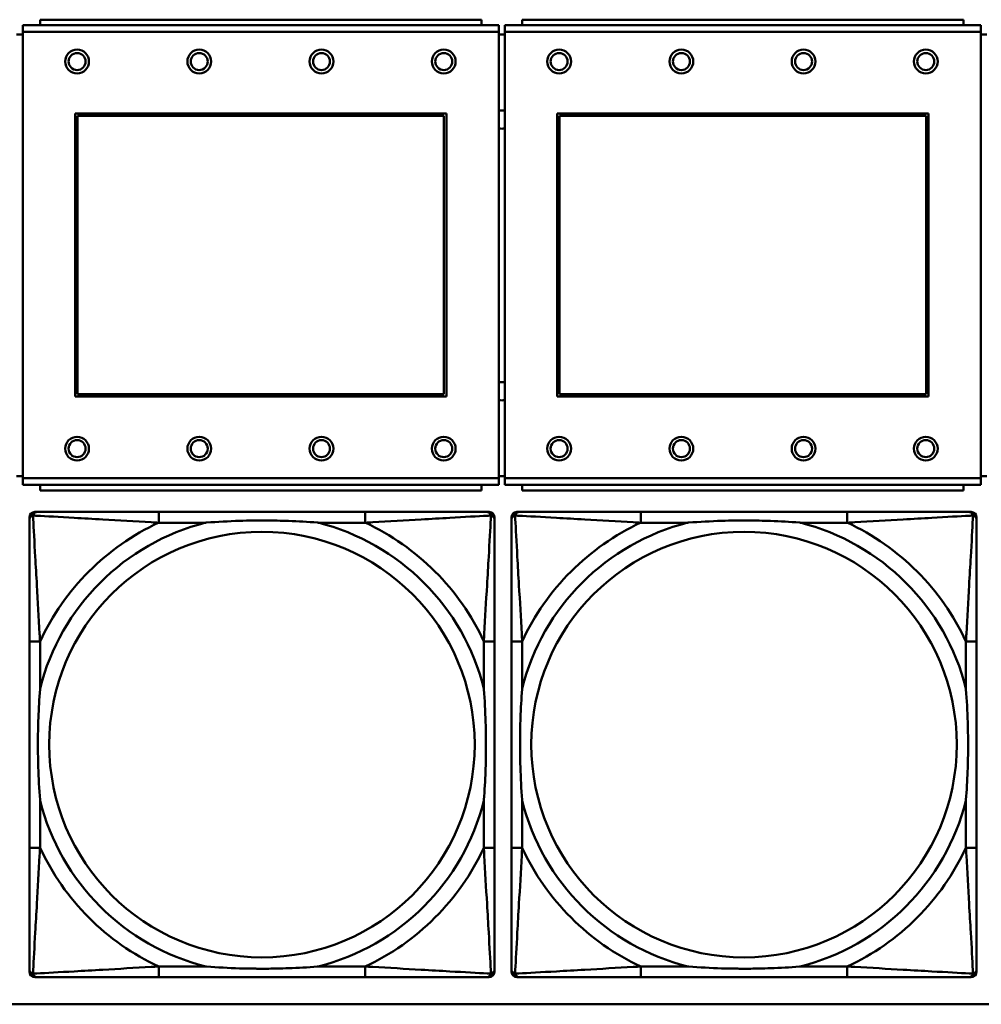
# Model space of a CAD drawing. Header units: inches. Extents: x 9.4 to 55.3, y 0.3 to 33.1.
# Tile 23 of 173: x 16.8 to 18.3, y 12.1 to 13.6. Entities that reach past the tile are written whole.
import ezdxf

# ---------------------------------------------------------------- set-up
doc = ezdxf.new("R2010")
doc.units = ezdxf.units.IN
doc.header["$MEASUREMENT"] = 0
doc.layers.add('Visible Edges(ANSI)', color=7, linetype='Continuous', lineweight=50)
doc.layers.add('Visible Tangent Edges(ANSI)', color=7, linetype='Continuous', lineweight=50)

msp = doc.modelspace()

# ---------------------------------------------------------------- linework, layer by layer
at = {"layer": 'Visible Edges(ANSI)'}
for p, q in [((17.5184, 13.5907), (16.8684, 13.5907)), ((16.8684, 13.5827), (16.8684, 13.5907)), ((17.5184, 13.5907), (17.5184, 13.5827)), ((18.2284, 13.5907), (17.5784, 13.5907)), ((17.5784, 13.5827), (17.5784, 13.5907)), ((18.2284, 13.5907), (18.2284, 13.5827)), ((17.5439, 13.5827), (16.8429, 13.5827)), ((16.8429, 13.5727), (16.8429, 13.5827)), ((16.8429, 13.5727), (16.8429, 12.9157)), ((17.5439, 13.5827), (17.5439, 13.5727)), ((17.5439, 12.9157), (17.5439, 13.5727)), ((18.2539, 13.5827), (17.5529, 13.5827)), ((17.5529, 13.5727), (17.5529, 13.5827)), ((17.5529, 13.5727), (17.5529, 12.9157)), ((18.2539, 13.5827), (18.2539, 13.5727)), ((18.2539, 12.9157), (18.2539, 13.5727)), ((16.8429, 13.5687), (16.8339, 13.5687)), ((17.5529, 13.5687), (17.5439, 13.5687)), ((18.2629, 13.5687), (18.2539, 13.5687)), ((16.9199, 13.0357), (16.9199, 13.4527)), ((16.9199, 13.4527), (17.4669, 13.4527)), ((16.9235, 13.4491), (17.4633, 13.4491)), ((16.9235, 13.0393), (16.9235, 13.4491)), ((17.4633, 13.4491), (17.4633, 13.0393)), ((17.4669, 13.4527), (17.4669, 13.0357)), ((17.6299, 13.0357), (17.6299, 13.4527)), ((17.6299, 13.4527), (18.1769, 13.4527)), ((17.6335, 13.4491), (18.1733, 13.4491)), ((17.6335, 13.0393), (17.6335, 13.4491)), ((18.1733, 13.4491), (18.1733, 13.0393)), ((18.1769, 13.4527), (18.1769, 13.0357)), ((17.4669, 13.0357), (16.9199, 13.0357)), ((17.4633, 13.0393), (16.9235, 13.0393)), ((18.1769, 13.0357), (17.6299, 13.0357)), ((18.1733, 13.0393), (17.6335, 13.0393)), ((16.8339, 12.9187), (16.8429, 12.9187)), ((17.5439, 12.9187), (17.5529, 12.9187)), ((18.2539, 12.9187), (18.2629, 12.9187)), ((16.8429, 12.9057), (16.8429, 12.9157)), ((16.8429, 12.9057), (17.5439, 12.9057)), ((16.8684, 12.9057), (16.8684, 12.8977)), ((17.5184, 12.8977), (17.5184, 12.9057)), ((17.5439, 12.9157), (17.5439, 12.9057)), ((17.5529, 12.9057), (17.5529, 12.9157)), ((17.5529, 12.9057), (18.2539, 12.9057)), ((17.5784, 12.9057), (17.5784, 12.8977)), ((18.2284, 12.8977), (18.2284, 12.9057)), ((18.2539, 12.9157), (18.2539, 12.9057)), ((17.5184, 12.8977), (16.8684, 12.8977)), ((18.2284, 12.8977), (17.5784, 12.8977)), ((16.8606, 12.8659), (16.8645, 12.8659)), ((17.3472, 12.8659), (17.0432, 12.8659)), ((17.5259, 12.8659), (17.5298, 12.8659)), ((17.5706, 12.8659), (17.5745, 12.8659)), ((18.0572, 12.8659), (17.7532, 12.8659)), ((18.2359, 12.8659), (18.2398, 12.8659)), ((16.8527, 12.1887), (16.8527, 12.858)), ((17.5377, 12.858), (17.5377, 12.8541)), ((17.5627, 12.1887), (17.5627, 12.858)), ((18.2477, 12.858), (18.2477, 12.8541)), ((16.8527, 12.6753), (16.8527, 12.3714)), ((17.5377, 12.3714), (17.5377, 12.6753)), ((17.5627, 12.6753), (17.5627, 12.3714)), ((18.2477, 12.3714), (18.2477, 12.6753)), ((17.5377, 12.1927), (17.5377, 12.1887)), ((18.2477, 12.1927), (18.2477, 12.1887)), ((17.5298, 12.1808), (16.8606, 12.1808)), ((17.0432, 12.1808), (17.3472, 12.1808)), ((18.2398, 12.1808), (17.5706, 12.1808)), ((17.7532, 12.1808), (18.0572, 12.1808)), ((31.7766, 12.141), (14.6826, 12.141))]:
    msp.add_line(p, q, dxfattribs=at)
for centre, radius in [((16.9229, 13.5291), 0.0175), ((16.9229, 13.5291), 0.0125), ((17.1029, 13.5291), 0.0175), ((17.1029, 13.5291), 0.0125), ((17.2829, 13.5291), 0.0175), ((17.2829, 13.5291), 0.0125), ((17.4629, 13.5291), 0.0175), ((17.4629, 13.5291), 0.0125), ((17.6329, 13.5291), 0.0175), ((17.6329, 13.5291), 0.0125), ((17.8129, 13.5291), 0.0175), ((17.8129, 13.5291), 0.0125), ((17.9929, 13.5291), 0.0175), ((17.9929, 13.5291), 0.0125), ((18.1729, 13.5291), 0.0175), ((18.1729, 13.5291), 0.0125), ((16.9229, 12.9591), 0.0175), ((17.1029, 12.9591), 0.0175), ((17.2829, 12.9591), 0.0175), ((17.4629, 12.9591), 0.0175), ((17.6329, 12.9591), 0.0175), ((17.8129, 12.9591), 0.0175), ((17.9929, 12.9591), 0.0175), ((18.1729, 12.9591), 0.0175), ((16.9229, 12.9591), 0.0125), ((17.1029, 12.9591), 0.0125), ((17.2829, 12.9591), 0.0125), ((17.4629, 12.9591), 0.0125), ((17.6329, 12.9591), 0.0125), ((17.8129, 12.9591), 0.0125), ((17.9929, 12.9591), 0.0125), ((18.1729, 12.9591), 0.0125)]:
    msp.add_circle(centre, radius, dxfattribs=at)
for centre, radius, start, end in [((17.5486, 13.4437), 0.0135, 71.6056, 110.5553), ((17.5486, 13.4437), 0.0135, 249.4447, 288.3944), ((17.5486, 13.0437), 0.0135, 71.6056, 110.5553), ((17.5486, 13.0437), 0.0135, 249.4447, 288.3944), ((16.8606, 12.858), 0.00787, 90, 180), ((16.8645, 12.8541), 0.0118, 90, 180), ((17.5259, 12.8541), 0.0118, 0, 90), ((17.5298, 12.858), 0.00787, 0, 90), ((17.5706, 12.858), 0.00787, 90, 180), ((17.5745, 12.8541), 0.0118, 90, 180), ((18.2359, 12.8541), 0.0118, 0, 90), ((18.2398, 12.858), 0.00787, 0, 90), ((16.8645, 12.1927), 0.0118, 180, 270), ((17.5259, 12.1927), 0.0118, 270, 360), ((17.5745, 12.1927), 0.0118, 180, 270), ((18.2359, 12.1927), 0.0118, 270, 360), ((16.8606, 12.1887), 0.00787, 180, 270), ((17.5298, 12.1887), 0.00787, 270, 0), ((17.5706, 12.1887), 0.00787, 180, 270), ((18.2398, 12.1887), 0.00787, 270, 0)]:
    msp.add_arc(centre, radius, start, end, dxfattribs=at)
for points, knots in [([(17.0432, 12.8659), (17.0397, 12.8659), (17.0361, 12.8659), (17.0325, 12.8659), (16.9993, 12.8659), (16.9656, 12.8659), (16.9347, 12.8659), (16.9078, 12.8659), (16.8822, 12.8659), (16.8688, 12.8659), (16.8672, 12.8659), (16.8657, 12.8659), (16.8645, 12.8659)], [0, 0, 0, 0, 0.0272471, 0.0272471, 0.0272471, 0.2790553, 0.2790553, 0.2790553, 0.4988354, 0.4988354, 0.4988354, 0.5252205, 0.5252205, 0.5252205, 0.5252205]), ([(17.5259, 12.8659), (17.511, 12.8659), (17.4694, 12.8659), (17.4288, 12.8659), (17.4022, 12.8659), (17.3744, 12.8659), (17.3472, 12.8659)], [-0.5252205, -0.5252205, -0.5252205, -0.5252205, -0.20743, -0.20743, -0.20743, 0, 0, 0, 0]), ([(17.7532, 12.8659), (17.7497, 12.8659), (17.7461, 12.8659), (17.7425, 12.8659), (17.7093, 12.8659), (17.6756, 12.8659), (17.6447, 12.8659), (17.6178, 12.8659), (17.5922, 12.8659), (17.5788, 12.8659), (17.5772, 12.8659), (17.5757, 12.8659), (17.5745, 12.8659)], [0, 0, 0, 0, 0.0272471, 0.0272471, 0.0272471, 0.2790553, 0.2790553, 0.2790553, 0.4988354, 0.4988354, 0.4988354, 0.5252205, 0.5252205, 0.5252205, 0.5252205]), ([(18.2359, 12.8659), (18.221, 12.8659), (18.1794, 12.8659), (18.1388, 12.8659), (18.1122, 12.8659), (18.0844, 12.8659), (18.0572, 12.8659)], [-0.5252205, -0.5252205, -0.5252205, -0.5252205, -0.20743, -0.20743, -0.20743, 0, 0, 0, 0]), ([(16.8527, 12.8541), (16.8527, 12.8392), (16.8527, 12.7976), (16.8527, 12.7569), (16.8527, 12.7304), (16.8527, 12.7025), (16.8527, 12.6753)], [-0.5252205, -0.5252205, -0.5252205, -0.5252205, -0.20743, -0.20743, -0.20743, 0, 0, 0, 0]), ([(17.1125, 12.8501), (17.1129, 12.8502), (17.1133, 12.8502), (17.1298, 12.8514), (17.1459, 12.8523), (17.1689, 12.853), (17.1755, 12.8532), (17.1847, 12.8533), (17.1872, 12.8533), (17.1913, 12.8533), (17.1929, 12.8533), (17.196, 12.8533), (17.1975, 12.8533), (17.2011, 12.8533), (17.2032, 12.8533), (17.2093, 12.8532), (17.2135, 12.8532), (17.2232, 12.853), (17.2288, 12.8528), (17.2486, 12.8521), (17.2626, 12.8513), (17.2771, 12.8502), (17.2775, 12.8502), (17.278, 12.8501)], [-0.416114, -0.416114, -0.416114, -0.416114, -0.4127691, -0.4127691, -0.2896446, -0.2896446, -0.2388934, -0.2388934, -0.2201881, -0.2201881, -0.2080204, -0.2080204, -0.196499, -0.196499, -0.1809939, -0.1809939, -0.149741, -0.149741, -0.1073162, -0.1073162, 0, 0, 0.0033356, 0.0033356, 0.0033356, 0.0033356]), ([(17.5377, 12.6753), (17.5377, 12.6789), (17.5377, 12.6825), (17.5377, 12.6861), (17.5377, 12.7193), (17.5377, 12.753), (17.5377, 12.7839), (17.5377, 12.8108), (17.5377, 12.8364), (17.5377, 12.8498), (17.5377, 12.8514), (17.5377, 12.8528), (17.5377, 12.8541)], [0, 0, 0, 0, 0.0272471, 0.0272471, 0.0272471, 0.2790553, 0.2790553, 0.2790553, 0.4988354, 0.4988354, 0.4988354, 0.5252205, 0.5252205, 0.5252205, 0.5252205]), ([(17.5627, 12.8541), (17.5627, 12.8392), (17.5627, 12.7976), (17.5627, 12.7569), (17.5627, 12.7304), (17.5627, 12.7025), (17.5627, 12.6753)], [-0.5252205, -0.5252205, -0.5252205, -0.5252205, -0.20743, -0.20743, -0.20743, 0, 0, 0, 0]), ([(17.8225, 12.8501), (17.8229, 12.8502), (17.8233, 12.8502), (17.8398, 12.8514), (17.8559, 12.8523), (17.8789, 12.853), (17.8855, 12.8532), (17.8947, 12.8533), (17.8972, 12.8533), (17.9013, 12.8533), (17.9029, 12.8533), (17.906, 12.8533), (17.9075, 12.8533), (17.9111, 12.8533), (17.9132, 12.8533), (17.9193, 12.8532), (17.9235, 12.8532), (17.9332, 12.853), (17.9388, 12.8528), (17.9586, 12.8521), (17.9726, 12.8513), (17.9871, 12.8502), (17.9875, 12.8502), (17.988, 12.8501)], [-0.416114, -0.416114, -0.416114, -0.416114, -0.4127691, -0.4127691, -0.2896446, -0.2896446, -0.2388934, -0.2388934, -0.2201881, -0.2201881, -0.2080204, -0.2080204, -0.196499, -0.196499, -0.1809939, -0.1809939, -0.149741, -0.149741, -0.1073162, -0.1073162, 0, 0, 0.0033356, 0.0033356, 0.0033356, 0.0033356]), ([(18.2477, 12.6753), (18.2477, 12.6789), (18.2477, 12.6825), (18.2477, 12.6861), (18.2477, 12.7193), (18.2477, 12.753), (18.2477, 12.7839), (18.2477, 12.8108), (18.2477, 12.8364), (18.2477, 12.8498), (18.2477, 12.8514), (18.2477, 12.8528), (18.2477, 12.8541)], [0, 0, 0, 0, 0.0272471, 0.0272471, 0.0272471, 0.2790553, 0.2790553, 0.2790553, 0.4988354, 0.4988354, 0.4988354, 0.5252205, 0.5252205, 0.5252205, 0.5252205]), ([(16.8684, 12.4406), (16.8684, 12.4411), (16.8684, 12.4415), (16.8671, 12.458), (16.8663, 12.4741), (16.8656, 12.497), (16.8654, 12.5037), (16.8653, 12.5129), (16.8653, 12.5154), (16.8653, 12.5194), (16.8653, 12.521), (16.8653, 12.5242), (16.8653, 12.5257), (16.8653, 12.5293), (16.8653, 12.5313), (16.8653, 12.5375), (16.8654, 12.5416), (16.8656, 12.5514), (16.8658, 12.557), (16.8665, 12.5767), (16.8673, 12.5908), (16.8684, 12.6052), (16.8684, 12.6057), (16.8684, 12.6061)], [-0.416114, -0.416114, -0.416114, -0.416114, -0.4127691, -0.4127691, -0.2896446, -0.2896446, -0.2388934, -0.2388934, -0.2201881, -0.2201881, -0.2080204, -0.2080204, -0.196499, -0.196499, -0.1809939, -0.1809939, -0.149741, -0.149741, -0.1073162, -0.1073162, 0, 0, 0.0033356, 0.0033356, 0.0033356, 0.0033356]), ([(17.522, 12.6061), (17.522, 12.6057), (17.522, 12.6052), (17.5233, 12.5887), (17.5241, 12.5727), (17.5248, 12.5497), (17.525, 12.543), (17.5251, 12.5338), (17.5251, 12.5314), (17.5251, 12.5273), (17.5251, 12.5257), (17.5252, 12.5226), (17.5251, 12.521), (17.5251, 12.5175), (17.5251, 12.5154), (17.5251, 12.5092), (17.525, 12.5051), (17.5248, 12.4954), (17.5246, 12.4898), (17.5239, 12.47), (17.5231, 12.456), (17.522, 12.4415), (17.522, 12.4411), (17.522, 12.4406)], [-0.416114, -0.416114, -0.416114, -0.416114, -0.4127691, -0.4127691, -0.2896446, -0.2896446, -0.2388934, -0.2388934, -0.2201881, -0.2201881, -0.2080204, -0.2080204, -0.196499, -0.196499, -0.1809939, -0.1809939, -0.149741, -0.149741, -0.1073162, -0.1073162, 0, 0, 0.0033356, 0.0033356, 0.0033356, 0.0033356]), ([(17.5784, 12.4406), (17.5784, 12.4411), (17.5784, 12.4415), (17.5771, 12.458), (17.5763, 12.4741), (17.5756, 12.497), (17.5754, 12.5037), (17.5753, 12.5129), (17.5753, 12.5154), (17.5753, 12.5194), (17.5753, 12.521), (17.5753, 12.5242), (17.5753, 12.5257), (17.5753, 12.5293), (17.5753, 12.5313), (17.5753, 12.5375), (17.5754, 12.5416), (17.5756, 12.5514), (17.5758, 12.557), (17.5765, 12.5767), (17.5773, 12.5908), (17.5784, 12.6052), (17.5784, 12.6057), (17.5784, 12.6061)], [-0.416114, -0.416114, -0.416114, -0.416114, -0.4127691, -0.4127691, -0.2896446, -0.2896446, -0.2388934, -0.2388934, -0.2201881, -0.2201881, -0.2080204, -0.2080204, -0.196499, -0.196499, -0.1809939, -0.1809939, -0.149741, -0.149741, -0.1073162, -0.1073162, 0, 0, 0.0033356, 0.0033356, 0.0033356, 0.0033356]), ([(18.232, 12.6061), (18.232, 12.6057), (18.232, 12.6052), (18.2333, 12.5887), (18.2341, 12.5727), (18.2348, 12.5497), (18.235, 12.543), (18.2351, 12.5338), (18.2351, 12.5314), (18.2351, 12.5273), (18.2351, 12.5257), (18.2352, 12.5226), (18.2351, 12.521), (18.2351, 12.5175), (18.2351, 12.5154), (18.2351, 12.5092), (18.235, 12.5051), (18.2348, 12.4954), (18.2346, 12.4898), (18.2339, 12.47), (18.2331, 12.456), (18.232, 12.4415), (18.232, 12.4411), (18.232, 12.4406)], [-0.416114, -0.416114, -0.416114, -0.416114, -0.4127691, -0.4127691, -0.2896446, -0.2896446, -0.2388934, -0.2388934, -0.2201881, -0.2201881, -0.2080204, -0.2080204, -0.196499, -0.196499, -0.1809939, -0.1809939, -0.149741, -0.149741, -0.1073162, -0.1073162, 0, 0, 0.0033356, 0.0033356, 0.0033356, 0.0033356]), ([(16.8527, 12.3714), (16.8527, 12.3442), (16.8527, 12.3163), (16.8527, 12.2898), (16.8527, 12.2491), (16.8527, 12.2075), (16.8527, 12.1927)], [3.9382945, 3.9382945, 3.9382945, 3.9382945, 4.1457245, 4.1457245, 4.1457245, 4.463515, 4.463515, 4.463515, 4.463515]), ([(17.5377, 12.1927), (17.5377, 12.2075), (17.5377, 12.2491), (17.5377, 12.2898), (17.5377, 12.3163), (17.5377, 12.3442), (17.5377, 12.3714)], [-0.5252205, -0.5252205, -0.5252205, -0.5252205, -0.20743, -0.20743, -0.20743, 0, 0, 0, 0]), ([(17.5627, 12.3714), (17.5627, 12.3442), (17.5627, 12.3163), (17.5627, 12.2898), (17.5627, 12.2491), (17.5627, 12.2075), (17.5627, 12.1927)], [3.9382945, 3.9382945, 3.9382945, 3.9382945, 4.1457245, 4.1457245, 4.1457245, 4.463515, 4.463515, 4.463515, 4.463515]), ([(18.2477, 12.1927), (18.2477, 12.2075), (18.2477, 12.2491), (18.2477, 12.2898), (18.2477, 12.3163), (18.2477, 12.3442), (18.2477, 12.3714)], [-0.5252205, -0.5252205, -0.5252205, -0.5252205, -0.20743, -0.20743, -0.20743, 0, 0, 0, 0]), ([(17.278, 12.1966), (17.2775, 12.1966), (17.2771, 12.1965), (17.2626, 12.1954), (17.2486, 12.1946), (17.2288, 12.1939), (17.2232, 12.1938), (17.2135, 12.1936), (17.2093, 12.1935), (17.2032, 12.1934), (17.2011, 12.1934), (17.1975, 12.1934), (17.196, 12.1934), (17.1929, 12.1934), (17.1913, 12.1934), (17.1872, 12.1934), (17.1847, 12.1935), (17.1755, 12.1936), (17.1689, 12.1937), (17.1459, 12.1944), (17.1298, 12.1953), (17.1133, 12.1965), (17.1129, 12.1966), (17.1125, 12.1966)], [-0.4149464, -0.4149464, -0.4149464, -0.4149464, -0.41162, -0.41162, -0.3046026, -0.3046026, -0.2622958, -0.2622958, -0.23113, -0.23113, -0.215668, -0.215668, -0.2041787, -0.2041787, -0.1920448, -0.1920448, -0.1733916, -0.1733916, -0.1227817, -0.1227817, 0, 0, 0.0033356, 0.0033356, 0.0033356, 0.0033356]), ([(17.988, 12.1966), (17.9875, 12.1966), (17.9871, 12.1965), (17.9726, 12.1954), (17.9586, 12.1946), (17.9388, 12.1939), (17.9332, 12.1938), (17.9235, 12.1936), (17.9193, 12.1935), (17.9132, 12.1934), (17.9111, 12.1934), (17.9075, 12.1934), (17.906, 12.1934), (17.9029, 12.1934), (17.9013, 12.1934), (17.8972, 12.1934), (17.8947, 12.1935), (17.8855, 12.1936), (17.8789, 12.1937), (17.8559, 12.1944), (17.8398, 12.1953), (17.8233, 12.1965), (17.8229, 12.1966), (17.8225, 12.1966)], [-0.4149464, -0.4149464, -0.4149464, -0.4149464, -0.41162, -0.41162, -0.3046026, -0.3046026, -0.2622958, -0.2622958, -0.23113, -0.23113, -0.215668, -0.215668, -0.2041787, -0.2041787, -0.1920448, -0.1920448, -0.1733916, -0.1733916, -0.1227817, -0.1227817, 0, 0, 0.0033356, 0.0033356, 0.0033356, 0.0033356]), ([(16.8645, 12.1808), (16.8794, 12.1808), (16.921, 12.1808), (16.9616, 12.1808), (16.9882, 12.1808), (17.016, 12.1808), (17.0432, 12.1808)], [-0.5252205, -0.5252205, -0.5252205, -0.5252205, -0.20743, -0.20743, -0.20743, 0, 0, 0, 0]), ([(17.3472, 12.1808), (17.3744, 12.1808), (17.4022, 12.1808), (17.4288, 12.1808), (17.4694, 12.1808), (17.511, 12.1808), (17.5259, 12.1808)], [3.9382945, 3.9382945, 3.9382945, 3.9382945, 4.1457245, 4.1457245, 4.1457245, 4.463515, 4.463515, 4.463515, 4.463515]), ([(17.5745, 12.1808), (17.5894, 12.1808), (17.631, 12.1808), (17.6716, 12.1808), (17.6982, 12.1808), (17.726, 12.1808), (17.7532, 12.1808)], [-0.5252205, -0.5252205, -0.5252205, -0.5252205, -0.20743, -0.20743, -0.20743, 0, 0, 0, 0]), ([(18.0572, 12.1808), (18.0844, 12.1808), (18.1122, 12.1808), (18.1388, 12.1808), (18.1794, 12.1808), (18.221, 12.1808), (18.2359, 12.1808)], [3.9382945, 3.9382945, 3.9382945, 3.9382945, 4.1457245, 4.1457245, 4.1457245, 4.463515, 4.463515, 4.463515, 4.463515])]:
    msp.add_open_spline(points, degree=3, knots=knots, dxfattribs=at)
at = {"layer": 'Visible Tangent Edges(ANSI)'}
for p, q in [((16.8429, 13.5727), (17.5439, 13.5727)), ((17.5529, 13.5727), (18.2539, 13.5727)), ((17.5439, 12.9157), (16.8429, 12.9157)), ((18.2539, 12.9157), (17.5529, 12.9157)), ((17.0432, 12.8659), (17.0432, 12.8501)), ((17.3472, 12.8659), (17.3472, 12.8501)), ((17.7532, 12.8659), (17.7532, 12.8501)), ((18.0572, 12.8659), (18.0572, 12.8501)), ((17.0432, 12.8501), (17.1125, 12.8501)), ((17.278, 12.8501), (17.3472, 12.8501)), ((17.7532, 12.8501), (17.8225, 12.8501)), ((17.988, 12.8501), (18.0572, 12.8501)), ((16.8684, 12.6753), (16.8527, 12.6753)), ((16.8684, 12.6061), (16.8684, 12.6753)), ((17.5377, 12.6753), (17.522, 12.6753)), ((17.522, 12.6753), (17.522, 12.6061)), ((17.5784, 12.6753), (17.5627, 12.6753)), ((17.5784, 12.6061), (17.5784, 12.6753)), ((18.2477, 12.6753), (18.232, 12.6753)), ((18.232, 12.6753), (18.232, 12.6061)), ((16.8684, 12.3714), (16.8684, 12.4406)), ((17.522, 12.4406), (17.522, 12.3714)), ((17.5784, 12.3714), (17.5784, 12.4406)), ((18.232, 12.4406), (18.232, 12.3714)), ((16.8684, 12.3714), (16.8527, 12.3714)), ((17.5377, 12.3714), (17.522, 12.3714)), ((17.5784, 12.3714), (17.5627, 12.3714)), ((18.2477, 12.3714), (18.232, 12.3714)), ((17.0432, 12.1966), (17.0432, 12.1808)), ((17.1125, 12.1966), (17.0432, 12.1966)), ((17.3472, 12.1966), (17.278, 12.1966)), ((17.3472, 12.1966), (17.3472, 12.1808)), ((17.7532, 12.1966), (17.7532, 12.1808)), ((17.8225, 12.1966), (17.7532, 12.1966)), ((18.0572, 12.1966), (17.988, 12.1966)), ((18.0572, 12.1966), (18.0572, 12.1808))]:
    msp.add_line(p, q, dxfattribs=at)
for centre in [(17.1952, 12.5234), (17.9052, 12.5234)]:
    msp.add_circle(centre, 0.3133, dxfattribs=at)
for centre, radius, start, end in [((17.1952, 12.5234), 0.3371, 104.2103, 165.7897), ((17.1952, 12.5234), 0.3604, 114.9407, 155.0593), ((17.1952, 12.5234), 0.3371, 14.2103, 75.7897), ((17.1952, 12.5234), 0.3604, 24.9407, 65.0593), ((17.9052, 12.5234), 0.3371, 104.2103, 165.7897), ((17.9052, 12.5234), 0.3604, 114.9407, 155.0593), ((17.9052, 12.5234), 0.3371, 14.2103, 75.7897), ((17.9052, 12.5234), 0.3604, 24.9407, 65.0593), ((17.1952, 12.5234), 0.3371, 194.2103, 255.7897), ((17.1952, 12.5234), 0.3371, 284.2103, 345.7897), ((17.9052, 12.5234), 0.3371, 194.2103, 255.7897), ((17.9052, 12.5234), 0.3371, 284.2103, 345.7897), ((17.1952, 12.5234), 0.3604, 204.9407, 245.0593), ((17.1952, 12.5234), 0.3604, 294.9407, 335.0593), ((17.9052, 12.5234), 0.3604, 204.9407, 245.0593), ((17.9052, 12.5234), 0.3604, 294.9407, 335.0593)]:
    msp.add_arc(centre, radius, start, end, dxfattribs=at)
for points, knots in [([(16.8527, 12.8541), (16.8527, 12.8547), (16.8528, 12.8552), (16.853, 12.8562), (16.8532, 12.8567), (16.8535, 12.8573), (16.8536, 12.8576), (16.8539, 12.8579), (16.854, 12.8581), (16.8543, 12.8585), (16.8546, 12.8587), (16.8553, 12.8593), (16.8558, 12.8597), (16.8568, 12.8602), (16.8574, 12.8604), (16.858, 12.8606)], [-0.02627331, -0.02627331, -0.02627331, -0.02627331, -0.02158775, -0.02158775, -0.01736415, -0.01736415, -0.0147244, -0.0147244, -0.01307456, -0.01307456, -0.00977487, -0.00977487, -0.00449537, -0.00449537, 0.00012419, 0.00012419, 0.00012419, 0.00012419]), ([(16.858, 12.8606), (16.8581, 12.8612), (16.8584, 12.8617), (16.8589, 12.8628), (16.8592, 12.8633), (16.8598, 12.864), (16.8601, 12.8642), (16.8605, 12.8646), (16.8606, 12.8647), (16.861, 12.8649), (16.8613, 12.8651), (16.8619, 12.8654), (16.8623, 12.8656), (16.8633, 12.8658), (16.8639, 12.8659), (16.8645, 12.8659)], [-0.00012419, -0.00012419, -0.00012419, -0.00012419, 0.00449537, 0.00449537, 0.00977487, 0.00977487, 0.01307456, 0.01307456, 0.0147244, 0.0147244, 0.01736415, 0.01736415, 0.02158775, 0.02158775, 0.02627331, 0.02627331, 0.02627331, 0.02627331]), ([(16.8684, 12.6753), (16.8682, 12.6791), (16.868, 12.6828), (16.8665, 12.7102), (16.8651, 12.7344), (16.8629, 12.7722), (16.862, 12.7863), (16.8601, 12.8215), (16.859, 12.8416), (16.8582, 12.8571), (16.8581, 12.8589), (16.858, 12.8606)], [0, 0, 0, 0, 0.0278591, 0.0278591, 0.201273, 0.201273, 0.3066357, 0.3066357, 0.475216, 0.475216, 0.5007189, 0.5007189, 0.5007189, 0.5007189]), ([(16.858, 12.8606), (16.8597, 12.8605), (16.8615, 12.8604), (16.8769, 12.8596), (16.8971, 12.8585), (16.9323, 12.8565), (16.9463, 12.8557), (16.9842, 12.8535), (17.0084, 12.8521), (17.0357, 12.8505), (17.0395, 12.8503), (17.0432, 12.8501)], [-0.5007189, -0.5007189, -0.5007189, -0.5007189, -0.475216, -0.475216, -0.3066357, -0.3066357, -0.201273, -0.201273, -0.0278591, -0.0278591, 0, 0, 0, 0]), ([(17.3472, 12.8501), (17.3509, 12.8503), (17.3547, 12.8505), (17.382, 12.8521), (17.4062, 12.8535), (17.4441, 12.8557), (17.4581, 12.8565), (17.4934, 12.8585), (17.5135, 12.8596), (17.5289, 12.8604), (17.5307, 12.8605), (17.5324, 12.8606)], [0, 0, 0, 0, 0.0278591, 0.0278591, 0.201273, 0.201273, 0.3066357, 0.3066357, 0.475216, 0.475216, 0.5007189, 0.5007189, 0.5007189, 0.5007189]), ([(17.5324, 12.8606), (17.5323, 12.8589), (17.5323, 12.8571), (17.5314, 12.8416), (17.5304, 12.8215), (17.5284, 12.7863), (17.5275, 12.7722), (17.5253, 12.7344), (17.5239, 12.7102), (17.5224, 12.6828), (17.5222, 12.6791), (17.522, 12.6753)], [-0.5007189, -0.5007189, -0.5007189, -0.5007189, -0.475216, -0.475216, -0.3066357, -0.3066357, -0.201273, -0.201273, -0.0278591, -0.0278591, 0, 0, 0, 0]), ([(17.5259, 12.8659), (17.5265, 12.8659), (17.5271, 12.8658), (17.5281, 12.8656), (17.5285, 12.8654), (17.5292, 12.8651), (17.5294, 12.8649), (17.5298, 12.8647), (17.5299, 12.8646), (17.5303, 12.8642), (17.5306, 12.864), (17.5312, 12.8633), (17.5315, 12.8628), (17.532, 12.8617), (17.5323, 12.8612), (17.5324, 12.8606)], [-0.02627331, -0.02627331, -0.02627331, -0.02627331, -0.02158775, -0.02158775, -0.01736415, -0.01736415, -0.0147244, -0.0147244, -0.01307456, -0.01307456, -0.00977487, -0.00977487, -0.00449537, -0.00449537, 0.00012419, 0.00012419, 0.00012419, 0.00012419]), ([(17.5324, 12.8606), (17.533, 12.8604), (17.5336, 12.8602), (17.5346, 12.8597), (17.5351, 12.8593), (17.5358, 12.8587), (17.5361, 12.8585), (17.5364, 12.8581), (17.5365, 12.8579), (17.5368, 12.8576), (17.5369, 12.8573), (17.5372, 12.8567), (17.5374, 12.8562), (17.5376, 12.8552), (17.5377, 12.8547), (17.5377, 12.8541)], [-0.00012419, -0.00012419, -0.00012419, -0.00012419, 0.00449537, 0.00449537, 0.00977487, 0.00977487, 0.01307456, 0.01307456, 0.0147244, 0.0147244, 0.01736415, 0.01736415, 0.02158775, 0.02158775, 0.02627331, 0.02627331, 0.02627331, 0.02627331]), ([(17.5627, 12.8541), (17.5627, 12.8547), (17.5628, 12.8552), (17.563, 12.8562), (17.5632, 12.8567), (17.5635, 12.8573), (17.5636, 12.8576), (17.5639, 12.8579), (17.564, 12.8581), (17.5643, 12.8585), (17.5646, 12.8587), (17.5653, 12.8593), (17.5658, 12.8597), (17.5668, 12.8602), (17.5674, 12.8604), (17.568, 12.8606)], [-0.02627331, -0.02627331, -0.02627331, -0.02627331, -0.02158775, -0.02158775, -0.01736415, -0.01736415, -0.0147244, -0.0147244, -0.01307456, -0.01307456, -0.00977487, -0.00977487, -0.00449537, -0.00449537, 0.00012419, 0.00012419, 0.00012419, 0.00012419]), ([(17.568, 12.8606), (17.5681, 12.8612), (17.5684, 12.8617), (17.5689, 12.8628), (17.5692, 12.8633), (17.5698, 12.864), (17.5701, 12.8642), (17.5705, 12.8646), (17.5706, 12.8647), (17.571, 12.8649), (17.5713, 12.8651), (17.5719, 12.8654), (17.5723, 12.8656), (17.5733, 12.8658), (17.5739, 12.8659), (17.5745, 12.8659)], [-0.00012419, -0.00012419, -0.00012419, -0.00012419, 0.00449537, 0.00449537, 0.00977487, 0.00977487, 0.01307456, 0.01307456, 0.0147244, 0.0147244, 0.01736415, 0.01736415, 0.02158775, 0.02158775, 0.02627331, 0.02627331, 0.02627331, 0.02627331]), ([(17.5784, 12.6753), (17.5782, 12.6791), (17.578, 12.6828), (17.5765, 12.7102), (17.5751, 12.7344), (17.5729, 12.7722), (17.572, 12.7863), (17.5701, 12.8215), (17.569, 12.8416), (17.5682, 12.8571), (17.5681, 12.8589), (17.568, 12.8606)], [0, 0, 0, 0, 0.0278591, 0.0278591, 0.201273, 0.201273, 0.3066357, 0.3066357, 0.475216, 0.475216, 0.5007189, 0.5007189, 0.5007189, 0.5007189]), ([(17.568, 12.8606), (17.5697, 12.8605), (17.5715, 12.8604), (17.5869, 12.8596), (17.6071, 12.8585), (17.6423, 12.8565), (17.6563, 12.8557), (17.6942, 12.8535), (17.7184, 12.8521), (17.7457, 12.8505), (17.7495, 12.8503), (17.7532, 12.8501)], [-0.5007189, -0.5007189, -0.5007189, -0.5007189, -0.475216, -0.475216, -0.3066357, -0.3066357, -0.201273, -0.201273, -0.0278591, -0.0278591, 0, 0, 0, 0]), ([(18.0572, 12.8501), (18.0609, 12.8503), (18.0647, 12.8505), (18.092, 12.8521), (18.1162, 12.8535), (18.1541, 12.8557), (18.1681, 12.8565), (18.2034, 12.8585), (18.2235, 12.8596), (18.2389, 12.8604), (18.2407, 12.8605), (18.2424, 12.8606)], [0, 0, 0, 0, 0.0278591, 0.0278591, 0.201273, 0.201273, 0.3066357, 0.3066357, 0.475216, 0.475216, 0.5007189, 0.5007189, 0.5007189, 0.5007189]), ([(18.2424, 12.8606), (18.2423, 12.8589), (18.2423, 12.8571), (18.2414, 12.8416), (18.2404, 12.8215), (18.2384, 12.7863), (18.2375, 12.7722), (18.2353, 12.7344), (18.2339, 12.7102), (18.2324, 12.6828), (18.2322, 12.6791), (18.232, 12.6753)], [-0.5007189, -0.5007189, -0.5007189, -0.5007189, -0.475216, -0.475216, -0.3066357, -0.3066357, -0.201273, -0.201273, -0.0278591, -0.0278591, 0, 0, 0, 0]), ([(18.2359, 12.8659), (18.2365, 12.8659), (18.2371, 12.8658), (18.2381, 12.8656), (18.2385, 12.8654), (18.2392, 12.8651), (18.2394, 12.8649), (18.2398, 12.8647), (18.2399, 12.8646), (18.2403, 12.8642), (18.2406, 12.864), (18.2412, 12.8633), (18.2415, 12.8628), (18.242, 12.8617), (18.2423, 12.8612), (18.2424, 12.8606)], [-0.02627331, -0.02627331, -0.02627331, -0.02627331, -0.02158775, -0.02158775, -0.01736415, -0.01736415, -0.0147244, -0.0147244, -0.01307456, -0.01307456, -0.00977487, -0.00977487, -0.00449537, -0.00449537, 0.00012419, 0.00012419, 0.00012419, 0.00012419]), ([(18.2424, 12.8606), (18.243, 12.8604), (18.2436, 12.8602), (18.2446, 12.8597), (18.2451, 12.8593), (18.2458, 12.8587), (18.2461, 12.8585), (18.2464, 12.8581), (18.2465, 12.8579), (18.2468, 12.8576), (18.2469, 12.8573), (18.2472, 12.8567), (18.2474, 12.8562), (18.2476, 12.8552), (18.2477, 12.8547), (18.2477, 12.8541)], [-0.00012419, -0.00012419, -0.00012419, -0.00012419, 0.00449537, 0.00449537, 0.00977487, 0.00977487, 0.01307456, 0.01307456, 0.0147244, 0.0147244, 0.01736415, 0.01736415, 0.02158775, 0.02158775, 0.02627331, 0.02627331, 0.02627331, 0.02627331]), ([(16.858, 12.1861), (16.8581, 12.1878), (16.8582, 12.1897), (16.859, 12.2051), (16.8601, 12.2252), (16.862, 12.2604), (16.8629, 12.2745), (16.8651, 12.3123), (16.8665, 12.3365), (16.868, 12.3639), (16.8682, 12.3677), (16.8684, 12.3714)], [-4.4390134, -4.4390134, -4.4390134, -4.4390134, -4.4135105, -4.4135105, -4.2449302, -4.2449302, -4.1395675, -4.1395675, -3.9661536, -3.9661536, -3.9382945, -3.9382945, -3.9382945, -3.9382945]), ([(17.522, 12.3714), (17.5222, 12.3677), (17.5224, 12.3639), (17.5239, 12.3365), (17.5253, 12.3123), (17.5275, 12.2745), (17.5284, 12.2604), (17.5304, 12.2252), (17.5314, 12.2051), (17.5323, 12.1897), (17.5323, 12.1878), (17.5324, 12.1861)], [0, 0, 0, 0, 0.0278591, 0.0278591, 0.201273, 0.201273, 0.3066357, 0.3066357, 0.475216, 0.475216, 0.5007189, 0.5007189, 0.5007189, 0.5007189]), ([(17.568, 12.1861), (17.5681, 12.1878), (17.5682, 12.1897), (17.569, 12.2051), (17.5701, 12.2252), (17.572, 12.2604), (17.5729, 12.2745), (17.5751, 12.3123), (17.5765, 12.3365), (17.578, 12.3639), (17.5782, 12.3677), (17.5784, 12.3714)], [-4.4390134, -4.4390134, -4.4390134, -4.4390134, -4.4135105, -4.4135105, -4.2449302, -4.2449302, -4.1395675, -4.1395675, -3.9661536, -3.9661536, -3.9382945, -3.9382945, -3.9382945, -3.9382945]), ([(18.232, 12.3714), (18.2322, 12.3677), (18.2324, 12.3639), (18.2339, 12.3365), (18.2353, 12.3123), (18.2375, 12.2745), (18.2384, 12.2604), (18.2404, 12.2252), (18.2414, 12.2051), (18.2423, 12.1897), (18.2423, 12.1878), (18.2424, 12.1861)], [0, 0, 0, 0, 0.0278591, 0.0278591, 0.201273, 0.201273, 0.3066357, 0.3066357, 0.475216, 0.475216, 0.5007189, 0.5007189, 0.5007189, 0.5007189]), ([(16.858, 12.1861), (16.8574, 12.1863), (16.8568, 12.1865), (16.8558, 12.1871), (16.8553, 12.1874), (16.8546, 12.188), (16.8543, 12.1883), (16.854, 12.1887), (16.8539, 12.1888), (16.8536, 12.1892), (16.8535, 12.1894), (16.8532, 12.1901), (16.853, 12.1905), (16.8528, 12.1915), (16.8527, 12.192), (16.8527, 12.1927)], [-0.00012419, -0.00012419, -0.00012419, -0.00012419, 0.00449537, 0.00449537, 0.00977487, 0.00977487, 0.01307456, 0.01307456, 0.0147244, 0.0147244, 0.01736415, 0.01736415, 0.02158775, 0.02158775, 0.02627331, 0.02627331, 0.02627331, 0.02627331]), ([(17.0432, 12.1966), (17.0395, 12.1964), (17.0357, 12.1962), (17.0084, 12.1947), (16.9842, 12.1932), (16.9463, 12.191), (16.9323, 12.1902), (16.8971, 12.1882), (16.8769, 12.1871), (16.8615, 12.1863), (16.8597, 12.1862), (16.858, 12.1861)], [0, 0, 0, 0, 0.0278591, 0.0278591, 0.201273, 0.201273, 0.3066357, 0.3066357, 0.475216, 0.475216, 0.5007189, 0.5007189, 0.5007189, 0.5007189]), ([(17.5324, 12.1861), (17.5307, 12.1862), (17.5289, 12.1863), (17.5135, 12.1871), (17.4934, 12.1882), (17.4581, 12.1902), (17.4441, 12.191), (17.4062, 12.1932), (17.382, 12.1947), (17.3547, 12.1962), (17.3509, 12.1964), (17.3472, 12.1966)], [-4.4390134, -4.4390134, -4.4390134, -4.4390134, -4.4135105, -4.4135105, -4.2449302, -4.2449302, -4.1395675, -4.1395675, -3.9661536, -3.9661536, -3.9382945, -3.9382945, -3.9382945, -3.9382945]), ([(17.5377, 12.1927), (17.5377, 12.192), (17.5376, 12.1915), (17.5374, 12.1905), (17.5372, 12.1901), (17.5369, 12.1894), (17.5368, 12.1892), (17.5365, 12.1888), (17.5364, 12.1887), (17.5361, 12.1883), (17.5358, 12.188), (17.5351, 12.1874), (17.5346, 12.1871), (17.5336, 12.1865), (17.533, 12.1863), (17.5324, 12.1861)], [-0.02627331, -0.02627331, -0.02627331, -0.02627331, -0.02158775, -0.02158775, -0.01736415, -0.01736415, -0.0147244, -0.0147244, -0.01307456, -0.01307456, -0.00977487, -0.00977487, -0.00449537, -0.00449537, 0.00012419, 0.00012419, 0.00012419, 0.00012419]), ([(17.568, 12.1861), (17.5674, 12.1863), (17.5668, 12.1865), (17.5658, 12.1871), (17.5653, 12.1874), (17.5646, 12.188), (17.5643, 12.1883), (17.564, 12.1887), (17.5639, 12.1888), (17.5636, 12.1892), (17.5635, 12.1894), (17.5632, 12.1901), (17.563, 12.1905), (17.5628, 12.1915), (17.5627, 12.192), (17.5627, 12.1927)], [-0.00012419, -0.00012419, -0.00012419, -0.00012419, 0.00449537, 0.00449537, 0.00977487, 0.00977487, 0.01307456, 0.01307456, 0.0147244, 0.0147244, 0.01736415, 0.01736415, 0.02158775, 0.02158775, 0.02627331, 0.02627331, 0.02627331, 0.02627331]), ([(17.7532, 12.1966), (17.7495, 12.1964), (17.7457, 12.1962), (17.7184, 12.1947), (17.6942, 12.1932), (17.6563, 12.191), (17.6423, 12.1902), (17.6071, 12.1882), (17.5869, 12.1871), (17.5715, 12.1863), (17.5697, 12.1862), (17.568, 12.1861)], [0, 0, 0, 0, 0.0278591, 0.0278591, 0.201273, 0.201273, 0.3066357, 0.3066357, 0.475216, 0.475216, 0.5007189, 0.5007189, 0.5007189, 0.5007189]), ([(18.2424, 12.1861), (18.2407, 12.1862), (18.2389, 12.1863), (18.2235, 12.1871), (18.2034, 12.1882), (18.1681, 12.1902), (18.1541, 12.191), (18.1162, 12.1932), (18.092, 12.1947), (18.0647, 12.1962), (18.0609, 12.1964), (18.0572, 12.1966)], [-4.4390134, -4.4390134, -4.4390134, -4.4390134, -4.4135105, -4.4135105, -4.2449302, -4.2449302, -4.1395675, -4.1395675, -3.9661536, -3.9661536, -3.9382945, -3.9382945, -3.9382945, -3.9382945]), ([(18.2477, 12.1927), (18.2477, 12.192), (18.2476, 12.1915), (18.2474, 12.1905), (18.2472, 12.1901), (18.2469, 12.1894), (18.2468, 12.1892), (18.2465, 12.1888), (18.2464, 12.1887), (18.2461, 12.1883), (18.2458, 12.188), (18.2451, 12.1874), (18.2446, 12.1871), (18.2436, 12.1865), (18.243, 12.1863), (18.2424, 12.1861)], [-0.02627331, -0.02627331, -0.02627331, -0.02627331, -0.02158775, -0.02158775, -0.01736415, -0.01736415, -0.0147244, -0.0147244, -0.01307456, -0.01307456, -0.00977487, -0.00977487, -0.00449537, -0.00449537, 0.00012419, 0.00012419, 0.00012419, 0.00012419]), ([(16.8645, 12.1808), (16.8639, 12.1808), (16.8633, 12.1809), (16.8623, 12.1812), (16.8619, 12.1813), (16.8613, 12.1817), (16.861, 12.1818), (16.8606, 12.1821), (16.8605, 12.1822), (16.8601, 12.1825), (16.8598, 12.1828), (16.8592, 12.1835), (16.8589, 12.184), (16.8584, 12.185), (16.8581, 12.1855), (16.858, 12.1861)], [-0.02627331, -0.02627331, -0.02627331, -0.02627331, -0.02158775, -0.02158775, -0.01736415, -0.01736415, -0.0147244, -0.0147244, -0.01307456, -0.01307456, -0.00977487, -0.00977487, -0.00449537, -0.00449537, 0.00012419, 0.00012419, 0.00012419, 0.00012419]), ([(17.5324, 12.1861), (17.5323, 12.1855), (17.532, 12.185), (17.5315, 12.184), (17.5312, 12.1835), (17.5306, 12.1828), (17.5303, 12.1825), (17.5299, 12.1822), (17.5298, 12.1821), (17.5294, 12.1818), (17.5292, 12.1817), (17.5285, 12.1813), (17.5281, 12.1812), (17.5271, 12.1809), (17.5265, 12.1808), (17.5259, 12.1808)], [-0.00012419, -0.00012419, -0.00012419, -0.00012419, 0.00449537, 0.00449537, 0.00977487, 0.00977487, 0.01307456, 0.01307456, 0.0147244, 0.0147244, 0.01736415, 0.01736415, 0.02158775, 0.02158775, 0.02627331, 0.02627331, 0.02627331, 0.02627331]), ([(17.5745, 12.1808), (17.5739, 12.1808), (17.5733, 12.1809), (17.5723, 12.1812), (17.5719, 12.1813), (17.5713, 12.1817), (17.571, 12.1818), (17.5706, 12.1821), (17.5705, 12.1822), (17.5701, 12.1825), (17.5698, 12.1828), (17.5692, 12.1835), (17.5689, 12.184), (17.5684, 12.185), (17.5681, 12.1855), (17.568, 12.1861)], [-0.02627331, -0.02627331, -0.02627331, -0.02627331, -0.02158775, -0.02158775, -0.01736415, -0.01736415, -0.0147244, -0.0147244, -0.01307456, -0.01307456, -0.00977487, -0.00977487, -0.00449537, -0.00449537, 0.00012419, 0.00012419, 0.00012419, 0.00012419]), ([(18.2424, 12.1861), (18.2423, 12.1855), (18.242, 12.185), (18.2415, 12.184), (18.2412, 12.1835), (18.2406, 12.1828), (18.2403, 12.1825), (18.2399, 12.1822), (18.2398, 12.1821), (18.2394, 12.1818), (18.2392, 12.1817), (18.2385, 12.1813), (18.2381, 12.1812), (18.2371, 12.1809), (18.2365, 12.1808), (18.2359, 12.1808)], [-0.00012419, -0.00012419, -0.00012419, -0.00012419, 0.00449537, 0.00449537, 0.00977487, 0.00977487, 0.01307456, 0.01307456, 0.0147244, 0.0147244, 0.01736415, 0.01736415, 0.02158775, 0.02158775, 0.02627331, 0.02627331, 0.02627331, 0.02627331])]:
    msp.add_open_spline(points, degree=3, knots=knots, dxfattribs=at)

doc.saveas('drawing.dxf')
